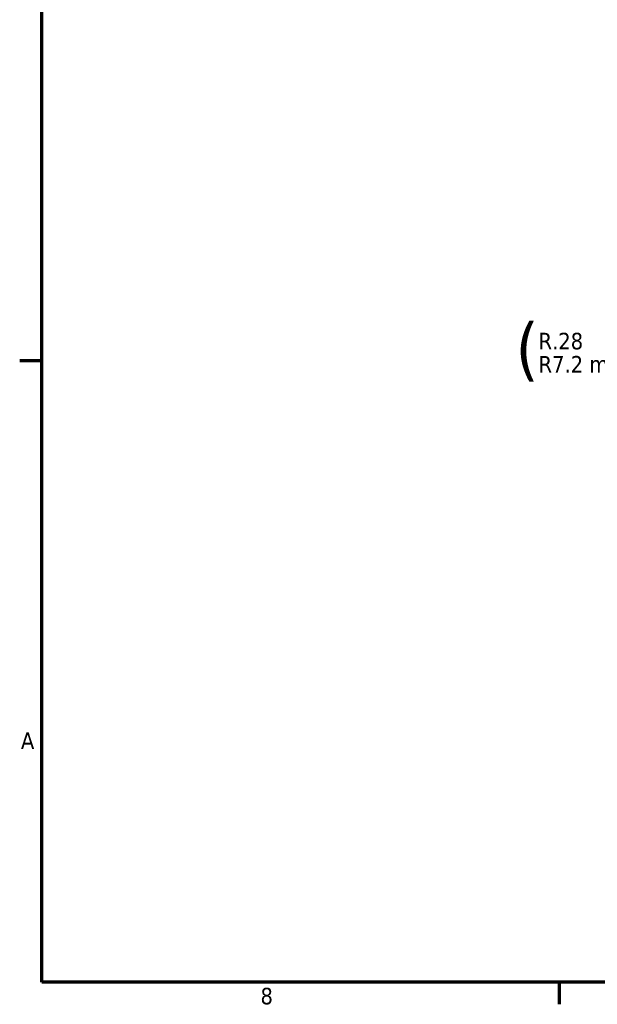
# Model space of a CAD drawing. Header units: inches. Extents: x 1 to 237, y 4 to 150.
# Tile 1 of 166: x 2 to 32, y 6 to 56. Entities that reach past the tile are written whole.
import ezdxf

# ---------------------------------------------------------------- set-up
doc = ezdxf.new("R2010")
doc.units = ezdxf.units.IN
doc.header["$LTSCALE"] = 7
doc.header["$MEASUREMENT"] = 0
doc.layers.add('Border (ANSI)', color=7, linetype='Continuous', lineweight=70)
doc.layers.add('Dimension (ANSI)', color=7, linetype='Continuous', lineweight=25)
doc.styles.add('Dimension Text', font='tahoma.ttf')
doc.dimstyles.new('Dual Dimension', dxfattribs={"dimscale": 7, "dimtxt": 0.12, "dimasz": 0.098425, "dimexe": 0.125, "dimexo": 0.0625, "dimgap": 0.031496, "dimtad": 0, "dimtih": 1, "dimtoh": 1, "dimrnd": 1e-08, "dimzin": 4, "dimdsep": 46, "dimtxsty": 'Dimension Text', "dimcen": 0.09, "dimdle": 0.393701, "dimclrd": 256, "dimclre": 256, "dimclrt": 256, "dimadec": 0, "dimazin": 1, "dimtfac": 1, "dimtofl": 0, "dimtmove": 0, "dimatfit": 3, "dimfxl": 1, "dimtolj": 1, "dimtzin": 4, "dimlwd": -1, "dimlwe": -1, "dimarcsym": 0})

# ---------------------------------------------------------------- blocks, each defined once
blk = doc.blocks.new('Borders Default Border')
at = {"layer": 'Border (ANSI)'}
for p, q in [((0.5, 5.5), (0.34, 5.5)), ((4.25, 1), (4.25, 0.84))]:
    blk.add_line(p, q, dxfattribs=at)
at = {"layer": 'Border (ANSI)', "flags": 128}
blk.add_lwpolyline([(0.5, 1), (0.5, 21), (33.5, 21), (33.5, 1), (0.5, 1)], dxfattribs=at)
at = {"layer": 'Border (ANSI)', "char_height": 0.12, "attachment_point": 7, "style": 'Dimension Text'}
for s, insert in [('A', (0.349, 2.69)), ('8', (2.0858, 0.8373))]:
    blk.add_mtext(s, dxfattribs=dict(at, insert=insert))
blk = doc.blocks.new('*D14')
at = {"layer": 'Defpoints', "color": 0, "transparency": 16777216}
for p in [(38.986, 36.758), (39.228, 36.615)]:
    blk.add_point(p, dxfattribs=at)
at = {"layer": 'Dimension (ANSI)', "transparency": 16777216}
for p, q in [((34.589, 38.945), (35.278, 38.945)), ((35.278, 38.945), (38.392, 37.108))]:
    blk.add_line(p, q, dxfattribs=at)
blk.add_solid([(38.451, 37.206), (38.334, 37.009), (38.986, 36.758)], dxfattribs=at)
at = {"layer": 'Dimension (ANSI)', "transparency": 16777216, "insert": (30.965, 38.945), "char_height": 0.84, "attachment_point": 5, "style": 'Dimension Text'}
blk.add_mtext('\\A1;{\\H3.0x;(}\\SR.28^ R7.2 mm;{\\H3.0x;)}', dxfattribs=at)

msp = doc.modelspace()

# ---------------------------------------------------------------- block references
at = {"xscale": 7, "yscale": 7, "zscale": 7}
msp.add_blockref('Borders Default Border', (0, 0), dxfattribs=at)

# ---------------------------------------------------------------- dimensions: what is measured, and where the dimension line sits
at = {"layer": 'Dimension (ANSI)'}
dim = msp.add_radius_dim(center=(39.2283, 36.6145), mpoint=(38.9859, 36.7576), text='{\\H3.0x;(}\\S<>^ R7.2 mm;{\\H3.0x;)}', dimstyle='Dual Dimension', override={"dimgap": 0.031496, "dimdec": 2, "dimlfac": 1, "dimpost": '\\X', "dimcen": 0, "dimtol": 0, "dimlim": 0, "dimtp": 0, "dimtm": 0, "dimtdec": 2}, dxfattribs=at)
dim.commit()
dim.dimension.update_dxf_attribs({"geometry": '*D14', "text_midpoint": (30.9649, 38.9445), "dimtype": 164})

doc.saveas('drawing.dxf')
